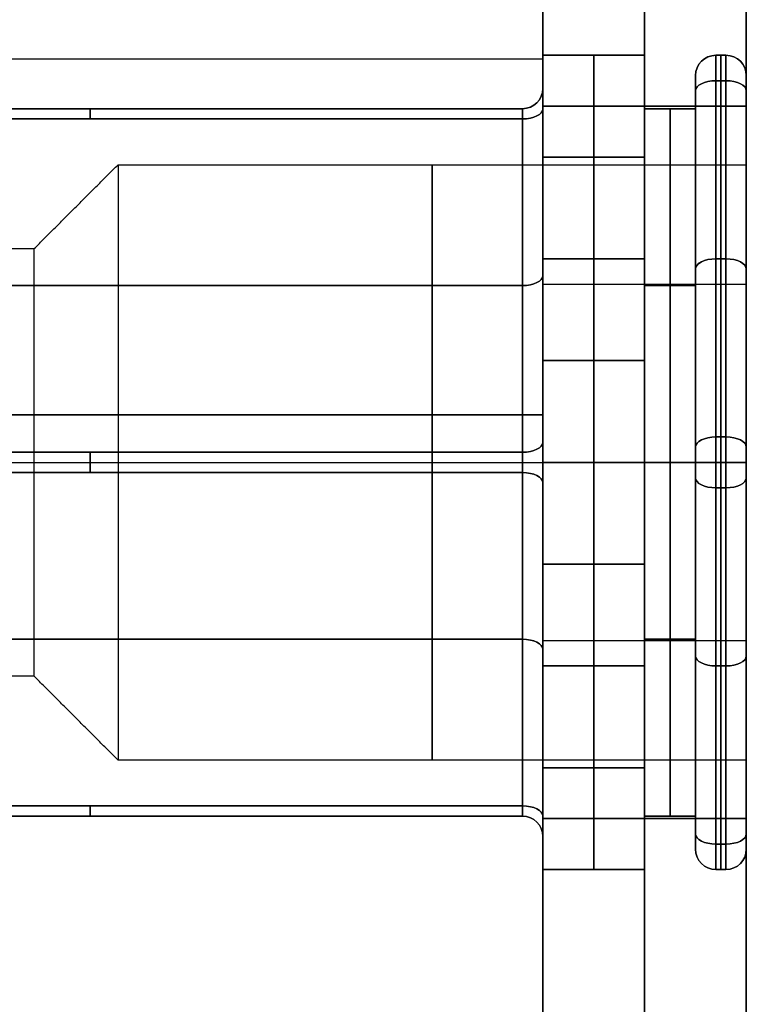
# Model space of a CAD drawing. Header units: millimetres. Extents: x -175 to 175, y -101 to 102.
# Tile 132 of 133: x 137 to 144, y 76 to 86. Entities that reach past the tile are written whole.
import ezdxf

# ---------------------------------------------------------------- set-up
doc = ezdxf.new("R2010")
doc.units = ezdxf.units.MM
doc.layers.add('Livello 01', color=7, linetype='Continuous')

msp = doc.modelspace()

# ---------------------------------------------------------------- linework, layer by layer
at = {"layer": 'Livello 01', "color": 254, "true_color": 0xcad1ee}
for p, q in [((142, -19, -110.5), (142, 101.5, -110.5)), ((144, -19, -110.5), (144, 101.5, -110.5)), ((142, 37.5, -23.5), (142, 98.5, -23.5)), ((142, 37.5, -197.5), (142, 98.5, -197.5)), ((142, 72.5, 61.5), (142, 91.5, 61.5)), ((142, 72.5, -282.5), (142, 91.5, -282.5)), ((143, 91.5, -283.5), (143, -36.5, -283.5)), ((143, -36.5, 62.5), (143, 91.5, 62.5)), ((142, 87.5, 32.55), (142, 85.5, 32.55)), ((142, 87.5, -253.55), (142, 85.5, -253.55)), ((142, 85.5338, -37.6867), (143, 85.5338, -37.6867)), ((142, 85.5338, -37.6867), (142, 85.2088, -37.6867)), ((142, 85.5338, -183.3133), (143, 85.5338, -183.3133)), ((142, 85.5338, -183.3133), (142, 85.2088, -183.3133)), ((142.5, 85.5338, -38.8414), (142.5, 85.5338, -36.532)), ((142.5, 85.5338, -184.468), (142.5, 85.5338, -182.1586)), ((143, 85.5338, -37.6867), (143, 85.0088, -37.6867)), ((143, 85.5338, -183.3133), (143, 85.0088, -183.3133)), ((143.7, 85.5338, -37.6867), (143.8, 85.5338, -37.6867)), ((143.7, 85.5338, -183.3133), (143.8, 85.5338, -183.3133)), ((143.75, 85.5338, -39.7074), (143.75, 85.5338, -35.666)), ((143.75, 85.5338, -185.334), (143.75, 85.5338, -181.2926)), ((-142, 85.5, 32.55), (142, 85.5, 32.55)), ((-142, 85.5, -253.55), (142, 85.5, -253.55)), ((143.5, 85.3338, -37.6867), (143.5, 85.0088, -37.6867)), ((143.5, 85.3338, -183.3133), (143.5, 85.0088, -183.3133)), ((144, 85.3338, -37.6867), (144, 84.4588, -37.6867)), ((144, 85.3338, -183.3133), (144, 84.4588, -183.3133)), ((143.7, 81.7838, -187.7877), (143.7, 85.2838, -185.767)), ((143.75, 85.2838, -40.1405), (143.75, 81.7838, -42.1612)), ((143.75, 81.7838, -33.2123), (143.75, 85.2838, -35.233)), ((143.75, 85.2838, -180.8595), (143.75, 81.7838, -178.8388)), ((143.75, 81.7838, -187.7877), (143.75, 85.2838, -185.767)), ((142, 85.0338, -183.3421), (144, 85.0338, -183.3421)), ((144, 85.0338, -37.6579), (142, 85.0338, -37.6579)), ((143, 85.0338, -181.3214), (143, 81.5338, -179.3007)), ((143, 85.0338, -185.3629), (143, 85.0338, -181.3214)), ((143, 81.5338, -187.3836), (143, 85.0338, -185.3629)), ((143, 85.0338, -35.6371), (143, 81.5338, -33.6164)), ((143, 85.0338, -39.6786), (143, 85.0338, -35.6371)), ((143, 81.5338, -41.6993), (143, 85.0338, -39.6786)), ((141.8, 85.0088, -37.6867), (130.3045, 85.0088, -37.6867)), ((141.8, 85.0088, -183.3133), (130.3045, 85.0088, -183.3133)), ((143.5, 85.0088, -37.6867), (143, 85.0088, -37.6867)), ((143.5, 85.0088, -183.3133), (143, 85.0088, -183.3133)), ((143.25, 85.0088, -35.6804), (143.25, 81.5338, -33.6741)), ((143.25, 81.5338, -41.6993), (143.25, 85.0088, -39.693)), ((143.25, 85.0088, -39.693), (143.25, 85.0088, -35.6804)), ((143.25, 85.0088, -185.3196), (143.25, 81.5338, -187.3259)), ((143.25, 81.5338, -179.3007), (143.25, 85.0088, -181.307)), ((143.25, 85.0088, -185.3196), (143.25, 85.0088, -181.307)), ((142.5, 82.5338, -33.6453), (142.5, 84.5338, -34.8)), ((142.5, 84.5338, -40.5735), (142.5, 82.5338, -41.7282)), ((142.5, 82.5338, -187.3547), (142.5, 84.5338, -186.2)), ((142.5, 84.5338, -180.4265), (142.5, 82.5338, -179.2718)), ((142, 83.5338, -34.2226), (143, 83.5338, -34.2226)), ((142, 83.5338, -41.1508), (143, 83.5338, -41.1508)), ((143, 83.5338, -186.7774), (142, 83.5338, -186.7774)), ((143, 83.5338, -179.8492), (142, 83.5338, -179.8492)), ((143.7, 83.5338, -41.1508), (143.8, 83.5338, -41.1508)), ((143.7, 83.5338, -34.2226), (143.8, 83.5338, -34.2226)), ((143.8, 83.5338, -179.8492), (143.7, 83.5338, -179.8492)), ((143.8, 83.5338, -186.7774), (143.7, 83.5338, -186.7774)), ((130.3045, 83.2713, -40.6962), (141.8, 83.2713, -40.6962)), ((130.3045, 83.2713, -34.6773), (141.8, 83.2713, -34.6773)), ((141.8, 83.2713, -180.3038), (130.3045, 83.2713, -180.3038)), ((141.8, 83.2713, -186.3227), (130.3045, 83.2713, -186.3227)), ((142, 83.2838, -180.3111), (144, 83.2838, -180.3111)), ((142, 83.2838, -186.3732), (144, 83.2838, -186.3732)), ((142, 83.2838, -34.6268), (144, 83.2838, -34.6268)), ((142, 83.2838, -40.6889), (144, 83.2838, -40.6889)), ((143, 83.2713, -34.6773), (143.5, 83.2713, -34.6773)), ((143, 83.2713, -40.6962), (143.5, 83.2713, -40.6962)), ((143.5, 83.2713, -186.3227), (143, 83.2713, -186.3227)), ((143.5, 83.2713, -180.3038), (143, 83.2713, -180.3038)), ((143.5, 81.6838, -33.3855), (143.5, 82.8493, -34.0584)), ((143.5, 81.6838, -187.6145), (143.5, 82.8461, -186.9435)), ((-142, 82, 62.5), (142, 82, 62.5)), ((-142, 82, 60.5), (142, 82, 60.5)), ((142, 82, -283.5), (-142, 82, -283.5)), ((142, 82, -281.5), (-142, 82, -281.5)), ((142, 82, 60.5), (142, 82, 62.5)), ((142, 82, -283.5), (142, 82, -281.5)), ((130.3, 81.5338, -39.7867), (137, 81.5338, -39.7867)), ((130.3, 81.5338, -35.5867), (137, 81.5338, -35.5867)), ((130.3, 81.5338, -185.4133), (137, 81.5338, -185.4133)), ((130.3, 81.5338, -181.2133), (137, 81.5338, -181.2133)), ((133.3007, 81.5338, -33.7051), (141.8, 81.5338, -33.7051)), ((133.3007, 81.5338, -41.6684), (141.8, 81.5338, -41.6684)), ((133.3007, 81.5338, -187.2949), (141.8, 81.5338, -187.2949)), ((133.3007, 81.5338, -179.3316), (141.8, 81.5338, -179.3316)), ((137, 81.5338, -39.7867), (137.825, 81.5338, -40.6117)), ((137, 81.5338, -35.5867), (137.825, 81.5338, -34.7617)), ((137, 81.5338, -185.4133), (137.825, 81.5338, -186.2383)), ((137, 81.5338, -181.2133), (137.825, 81.5338, -180.3883)), ((137.825, 81.5338, -40.6117), (144, 81.5338, -40.6117)), ((137.825, 81.5338, -34.7617), (144, 81.5338, -34.7617)), ((137.825, 81.5338, -186.2383), (144, 81.5338, -186.2383)), ((137.825, 81.5338, -180.3883), (144, 81.5338, -180.3883)), ((142, 81.5338, -33.3773), (143, 81.5338, -33.3773)), ((142, 81.5338, -41.9961), (143, 81.5338, -41.9961)), ((142, 81.5338, -41.9961), (142, 81.5338, -41.8684)), ((142, 81.5338, -33.5051), (142, 81.5338, -33.3773)), ((142, 81.5338, -187.6227), (143, 81.5338, -187.6227)), ((142, 81.5338, -179.0039), (143, 81.5338, -179.0039)), ((142, 81.5338, -187.6227), (142, 81.5338, -187.4949)), ((142, 81.5338, -179.1316), (142, 81.5338, -179.0039)), ((143, 81.5338, -41.9961), (143, 81.5338, -41.6993)), ((143, 81.5338, -33.6741), (143, 81.5338, -33.3773)), ((143, 81.5338, -187.6227), (143, 81.5338, -187.3259)), ((143, 81.5338, -179.3007), (143, 81.5338, -179.0039)), ((143, 81.5338, -179.3007), (143, 78.0338, -181.3214)), ((143, 78.0338, -185.3629), (143, 81.5338, -187.3836)), ((143, 78.0338, -39.6786), (143, 81.5338, -41.6993)), ((143, 81.5338, -33.6164), (143, 78.0338, -35.6371)), ((143.25, 81.5338, -33.6741), (143.25, 78.0588, -35.6804)), ((143.25, 78.0588, -39.693), (143.25, 81.5338, -41.6993)), ((143.25, 81.5338, -187.3259), (143.25, 78.0588, -185.3196)), ((143.25, 78.0588, -181.307), (143.25, 81.5338, -179.3007)), ((143.5, 81.5338, -42.0282), (143.5, 81.5338, -41.6993)), ((143.5, 81.5338, -33.6741), (143.5, 81.5338, -33.3453)), ((143.5, 81.5338, -187.6547), (143.5, 81.5338, -187.3259)), ((143.5, 81.5338, -179.3007), (143.5, 81.5338, -178.9718)), ((143.7, 81.5338, -33.1453), (143.8, 81.5338, -33.1453)), ((143.7, 81.5338, -42.2282), (143.8, 81.5338, -42.2282)), ((143.7, 81.5338, -187.8547), (143.8, 81.5338, -187.8547)), ((143.7, 81.5338, -178.7718), (143.8, 81.5338, -178.7718)), ((144, 81.5338, -42.0282), (144, 81.5338, -40.6117)), ((144, 81.5338, -34.7617), (144, 81.5338, -33.3453)), ((144, 81.5338, -187.6547), (144, 81.5338, -186.2383)), ((144, 81.5338, -180.3883), (144, 81.5338, -178.9718)), ((144, 77.8838, -39.9673), (144, 81.3838, -41.988)), ((144, 77.8838, -181.0327), (144, 81.3838, -179.012)), ((143.75, 81.2838, -42.1612), (143.75, 77.7838, -40.1405)), ((143.75, 77.7838, -35.233), (143.75, 81.2838, -33.2123)), ((143.75, 81.2838, -178.8388), (143.75, 77.7838, -180.8595)), ((143.75, 77.7838, -185.767), (143.75, 81.2838, -187.7877)), ((143.8, 77.7838, -180.8595), (143.8, 81.2838, -178.8388)), ((142.5, 78.5338, -34.8), (142.5, 80.5338, -33.6453)), ((142.5, 80.5338, -41.7282), (142.5, 78.5338, -40.5735)), ((142.5, 78.5338, -186.2), (142.5, 80.5338, -187.3547)), ((142.5, 80.5338, -179.2718), (142.5, 78.5338, -180.4265)), ((130.3045, 79.7963, -40.6962), (141.8, 79.7963, -40.6962)), ((130.3045, 79.7963, -34.6773), (141.8, 79.7963, -34.6773)), ((141.8, 79.7963, -180.3038), (130.3045, 79.7963, -180.3038)), ((141.8, 79.7963, -186.3227), (130.3045, 79.7963, -186.3227)), ((142, 79.7838, -180.3111), (144, 79.7838, -180.3111)), ((142, 79.7838, -186.3732), (144, 79.7838, -186.3732)), ((142, 79.7838, -40.6889), (144, 79.7838, -40.6889)), ((142, 79.7838, -34.6268), (144, 79.7838, -34.6268)), ((143, 79.7963, -34.6773), (143.5, 79.7963, -34.6773)), ((143, 79.7963, -40.6962), (143.5, 79.7963, -40.6962)), ((143.5, 79.7963, -186.3227), (143, 79.7963, -186.3227)), ((143.5, 79.7963, -180.3038), (143, 79.7963, -180.3038)), ((142, 79.5338, -34.2226), (143, 79.5338, -34.2226)), ((142, 79.5338, -41.1508), (143, 79.5338, -41.1508)), ((143, 79.5338, -186.7774), (142, 79.5338, -186.7774)), ((143, 79.5338, -179.8492), (142, 79.5338, -179.8492)), ((143.7, 79.5338, -41.1508), (143.8, 79.5338, -41.1508)), ((143.7, 79.5338, -34.2226), (143.8, 79.5338, -34.2226)), ((143.8, 79.5338, -179.8492), (143.7, 79.5338, -179.8492)), ((143.8, 79.5338, -186.7774), (143.7, 79.5338, -186.7774)), ((144, 78.6088, -37.6867), (144, 77.7338, -37.6867)), ((144, 78.6088, -183.3133), (144, 77.7338, -183.3133)), ((130.3045, 78.0588, -37.6867), (141.8, 78.0588, -37.6867)), ((130.3045, 78.0588, -183.3133), (141.8, 78.0588, -183.3133)), ((142, 78.0338, -183.3421), (144, 78.0338, -183.3421)), ((142, 78.0338, -37.6579), (144, 78.0338, -37.6579)), ((143, 78.0588, -37.6867), (143.5, 78.0588, -37.6867)), ((143, 78.0588, -37.6867), (143, 77.5338, -37.6867)), ((143, 78.0588, -183.3133), (143.5, 78.0588, -183.3133)), ((143, 78.0588, -183.3133), (143, 77.5338, -183.3133)), ((143, 78.0338, -185.3629), (143, 78.0338, -181.3214)), ((143, 78.0338, -39.6786), (143, 78.0338, -35.6371)), ((143.25, 78.0588, -39.693), (143.25, 78.0588, -35.6804)), ((143.25, 78.0588, -185.3196), (143.25, 78.0588, -181.307)), ((143.5, 78.0588, -37.6867), (143.5, 77.7338, -37.6867)), ((143.5, 78.0588, -183.3133), (143.5, 77.7338, -183.3133)), ((142, 77.8588, -37.6867), (142, 77.5338, -37.6867)), ((142, 77.8588, -183.3133), (142, 77.5338, -183.3133)), ((142, 77.5338, -37.6867), (143, 77.5338, -37.6867)), ((143, 77.5338, -183.3133), (142, 77.5338, -183.3133)), ((142.5, 77.5338, -38.8414), (142.5, 77.5338, -36.532)), ((142.5, 77.5338, -182.1586), (142.5, 77.5338, -184.468)), ((143.8, 77.5338, -37.6867), (143.7, 77.5338, -37.6867)), ((143.8, 77.5338, -183.3133), (143.7, 77.5338, -183.3133)), ((143.75, 77.5338, -39.7074), (143.75, 77.5338, -35.666)), ((143.75, 77.5338, -185.334), (143.75, 77.5338, -181.2926))]:
    msp.add_line(p, q, dxfattribs=at)
at = {"layer": 'Livello 01', "color": 254, "true_color": 0xcad1ee, "extrusion": (-1, 0, 0)}
for centre, radius, start, end in [((-87.55, 32.55, -142), 2.05, 270, 90), ((-87.55, -253.55, -142), 2.05, 270, 90), ((-83.5338, -38.8414, -143), 2, 180, 240), ((-83.5338, -36.532, -143), 2, 120, 180), ((-83.5338, -182.1586, -143), 2, 120, 180), ((-83.5338, -184.468, -143), 2, 180, 240), ((-85.0338, -35.666, -143.8), 0.5, 120, 180), ((-85.0338, -39.7074, -143.8), 0.5, 180, 240), ((-85.0338, -185.334, -143.8), 0.5, 180, 240), ((-85.0338, -181.2926, -143.8), 0.5, 120, 180), ((-85.0338, -39.7074, -143.5), 0.3, 180, 240), ((-85.0338, -35.666, -143.5), 0.3, 120, 180), ((-85.0338, -39.7074, -143.5), 0.3, 180, 240), ((-85.0338, -181.2926, -143.5), 0.3, 120, 180), ((-85.0338, -185.334, -143.5), 0.3, 180, 240), ((-85.0338, -181.2926, -143.5), 0.3, 120, 180), ((-85.0338, -35.666, -144), 0.3, 120, 180), ((-85.0338, -39.7074, -144), 0.3, 180, 240), ((-85.0338, -35.666, -144), 0.3, 120, 180), ((-85.0338, -185.334, -144), 0.3, 180, 240), ((-85.0338, -181.2926, -144), 0.3, 120, 180), ((-85.0338, -185.334, -144), 0.3, 180, 240), ((-85.0338, -39.7074, -144), 0.3, 200, 240), ((-85.0338, -181.2926, -144), 0.3, 120, 160), ((-84.8088, -35.7959, -141.8), 0.2, 120, 180), ((-84.8088, -39.5775, -141.8), 0.2, 180, 240), ((-84.8088, -185.2041, -141.8), 0.2, 180, 240), ((-84.8088, -181.4225, -141.8), 0.2, 120, 180), ((-81.5338, -37.6867, -137.825), 2.925, 180, 0), ((-81.5338, -183.3133, -137.825), 2.925, 180, 0), ((-81.5338, -37.6867, -144), 2.925, 180, 0), ((-81.5338, -183.3133, -144), 2.925, 180, 0), ((-81.5338, -37.6867, -137), 2.1, 0, 180), ((-81.5338, -183.3133, -137), 2.1, 0, 180), ((-81.5338, -35.3773, -143), 2, 60, 120), ((-81.5338, -39.9961, -143), 2, 240, 300), ((-81.5338, -185.6227, -143), 2, 240, 300), ((-81.5338, -181.0039, -143), 2, 60, 120), ((-81.5338, -33.6453, -143.8), 0.5, 60, 120), ((-81.5338, -41.7282, -143.8), 0.5, 240, 300), ((-81.5338, -187.3547, -143.8), 0.5, 240, 300), ((-81.5338, -179.2718, -143.8), 0.5, 60, 120), ((-81.5338, -41.7282, -143.5), 0.3, 240, 300), ((-81.5338, -33.6453, -143.5), 0.3, 60, 120), ((-81.5338, -41.7282, -143.5), 0.3, 240, 300), ((-81.5338, -33.6453, -143.5), 0.3, 60, 120), ((-81.5338, -179.2718, -143.5), 0.3, 60, 120), ((-81.5338, -187.3547, -143.5), 0.3, 240, 300), ((-81.5338, -179.2718, -143.5), 0.3, 60, 120), ((-81.5338, -187.3547, -143.5), 0.3, 240, 300), ((-81.5338, -33.6453, -144), 0.3, 60, 120), ((-81.5338, -41.7282, -144), 0.3, 240, 300), ((-81.5338, -33.6453, -144), 0.3, 60, 120), ((-81.5338, -41.7282, -144), 0.3, 240, 300), ((-81.5338, -187.3547, -144), 0.3, 240, 300), ((-81.5338, -179.2718, -144), 0.3, 60, 120), ((-81.5338, -187.3547, -144), 0.3, 240, 300), ((-81.5338, -179.2718, -144), 0.3, 60, 120), ((-81.5338, -33.9051, -141.8), 0.2, 60, 120), ((-81.5338, -41.4684, -141.8), 0.2, 240, 300), ((-81.5338, -187.0949, -141.8), 0.2, 240, 300), ((-81.5338, -179.5316, -141.8), 0.2, 60, 120), ((-79.5338, -36.532, -143), 2, 360, 60), ((-79.5338, -38.8414, -143), 2, 300, 0), ((-79.5338, -184.468, -143), 2, 300, 0), ((-79.5338, -182.1586, -143), 2, 360, 60), ((-78.2588, -35.7959, -141.8), 0.2, 360, 60), ((-78.2588, -39.5775, -141.8), 0.2, 300, 0), ((-78.2588, -185.2041, -141.8), 0.2, 300, 0), ((-78.2588, -181.4225, -141.8), 0.2, 360, 60), ((-78.0338, -39.7074, -143.5), 0.3, 300, 0), ((-78.0338, -35.666, -143.5), 0.3, 0, 60), ((-78.0338, -39.7074, -143.5), 0.3, 300, 0), ((-78.0338, -181.2926, -143.5), 0.3, 360, 60), ((-78.0338, -185.334, -143.5), 0.3, 300, 0), ((-78.0338, -181.2926, -143.5), 0.3, 0, 60), ((-78.0338, -35.666, -144), 0.3, 0, 60), ((-78.0338, -39.7074, -144), 0.3, 300, 0), ((-78.0338, -39.7074, -144), 0.3, 300, 0), ((-78.0338, -185.334, -144), 0.3, 300, 0), ((-78.0338, -181.2926, -144), 0.3, 360, 60), ((-78.0338, -181.2926, -144), 0.3, 0, 60), ((-78.0338, -35.666, -143.8), 0.5, 0, 60), ((-78.0338, -39.7074, -143.8), 0.5, 300, 0), ((-78.0338, -185.334, -143.8), 0.5, 300, 0), ((-78.0338, -181.2926, -143.8), 0.5, 0, 60)]:
    msp.add_arc(centre, radius, start, end, dxfattribs=at)
at = {"layer": 'Livello 01', "color": 254, "true_color": 0xcad1ee, "extrusion": (1, 0, 0)}
for centre, radius, start, end in [((83.5338, -38.8414, 142), 2, 300, 0), ((83.5338, -36.532, 142), 2, 0, 60), ((83.5338, -182.1586, 142), 2, 0, 60), ((83.5338, -184.468, 142), 2, 300, 0), ((83.5338, -38.8414, 142.5), 2, 300, 0), ((83.5338, -36.532, 142.5), 2, 0, 60), ((83.5338, -182.1586, 142.5), 2, 0, 60), ((83.5338, -184.468, 142.5), 2, 300, 0), ((85.0338, -35.666, 143.7), 0.5, 0, 60), ((85.0338, -39.7074, 143.7), 0.5, 300, 0), ((85.0338, -185.334, 143.7), 0.5, 300, 0), ((85.0338, -181.2926, 143.7), 0.5, 0, 60), ((85.0338, -35.666, 143.75), 0.5, 0, 60), ((85.0338, -39.7074, 143.75), 0.5, 300, 0), ((85.0338, -185.334, 143.75), 0.5, 300, 0), ((85.0338, -181.2926, 143.75), 0.5, 0, 60), ((84.8088, -35.7959, 142), 0.4, 360, 60), ((84.8088, -39.5775, 142), 0.4, 300, 0), ((84.8088, -185.2041, 142), 0.4, 300, 0), ((84.8088, -181.4225, 142), 0.4, 0, 60), ((84.8088, -35.7959, 137.5504), 0.2, 0, 60), ((84.8088, -39.5775, 137.5504), 0.2, 300, 0), ((84.8088, -185.2041, 137.5504), 0.2, 300, 0), ((84.8088, -181.4225, 137.5504), 0.2, 0, 60), ((81.5338, -37.6867, 137.825), 2.925, 0, 180), ((81.5338, -183.3133, 137.825), 2.925, 0, 180), ((81.5338, -37.6867, 140.9125), 2.925, 180, 0), ((81.5338, -37.6867, 140.9125), 2.925, 0, 180), ((81.5338, -183.3133, 140.9125), 2.925, 180, 0), ((81.5338, -183.3133, 140.9125), 2.925, 0, 180), ((81.5338, -37.6867, 144), 2.925, 360, 180), ((81.5338, -183.3133, 144), 2.925, 0, 180), ((81.5338, -37.6867, 137), 2.1, 180, 0), ((81.5338, -183.3133, 137), 2.1, 180, 0), ((81.5338, -35.3773, 142), 2, 60, 120), ((81.5338, -39.9961, 142), 2, 240, 300), ((81.5338, -185.6227, 142), 2, 240, 300), ((81.5338, -181.0039, 142), 2, 60, 120), ((81.5338, -35.3773, 142.5), 2, 60, 120), ((81.5338, -39.9961, 142.5), 2, 240, 300), ((81.5338, -185.6227, 142.5), 2, 240, 300), ((81.5338, -181.0039, 142.5), 2, 60, 120), ((81.5338, -33.6453, 143.7), 0.5, 60, 120), ((81.5338, -41.7282, 143.7), 0.5, 240, 300), ((81.5338, -187.3547, 143.7), 0.5, 240, 300), ((81.5338, -179.2718, 143.7), 0.5, 60, 120), ((81.5338, -33.6453, 143.75), 0.5, 60, 120), ((81.5338, -41.7282, 143.75), 0.5, 240, 300), ((81.5338, -187.3547, 143.75), 0.5, 240, 300), ((81.5338, -179.2718, 143.75), 0.5, 60, 120), ((81.5338, -33.9051, 142), 0.4, 60, 120), ((81.5338, -41.4684, 142), 0.4, 240, 300), ((81.5338, -187.0949, 142), 0.4, 240, 300), ((81.5338, -179.5316, 142), 0.4, 60, 120), ((81.5338, -33.9051, 137.5504), 0.2, 60, 120), ((81.5338, -41.4684, 137.5504), 0.2, 240, 300), ((81.5338, -187.0949, 137.5504), 0.2, 240, 300), ((81.5338, -179.5316, 137.5504), 0.2, 60, 120), ((79.5338, -36.532, 142), 2, 120, 180), ((79.5338, -38.8414, 142), 2, 180, 240), ((79.5338, -184.468, 142), 2, 180, 240), ((79.5338, -182.1586, 142), 2, 120, 180), ((79.5338, -36.532, 142.5), 2, 120, 180), ((79.5338, -38.8414, 142.5), 2, 180, 240), ((79.5338, -184.468, 142.5), 2, 180, 240), ((79.5338, -182.1586, 142.5), 2, 120, 180), ((78.2588, -35.7959, 137.5504), 0.2, 120, 180), ((78.2588, -39.5775, 137.5504), 0.2, 180, 240), ((78.2588, -185.2041, 137.5504), 0.2, 180, 240), ((78.2588, -181.4225, 137.5504), 0.2, 120, 180), ((78.2588, -35.7959, 142), 0.4, 120, 180), ((78.2588, -39.5775, 142), 0.4, 180, 240), ((78.2588, -185.2041, 142), 0.4, 180, 240), ((78.2588, -181.4225, 142), 0.4, 120, 180), ((78.0338, -35.666, 143.7), 0.5, 120, 180), ((78.0338, -39.7074, 143.7), 0.5, 180, 240), ((78.0338, -185.334, 143.7), 0.5, 180, 240), ((78.0338, -181.2926, 143.7), 0.5, 120, 180), ((78.0338, -35.666, 143.75), 0.5, 120, 180), ((78.0338, -39.7074, 143.75), 0.5, 180, 240), ((78.0338, -185.334, 143.75), 0.5, 180, 240), ((78.0338, -181.2926, 143.75), 0.5, 120, 180)]:
    msp.add_arc(centre, radius, start, end, dxfattribs=at)
at = {"layer": 'Livello 01', "color": 254, "true_color": 0xcad1ee, "extrusion": (0, 0, -1)}
for centre, start, end in [((-143.7, 85.3338, 39.7074), 360, 90), ((-143.7, 85.3338, 35.666), 360, 90), ((-143.7, 85.3338, 37.6867), 0, 90), ((-143.8, 85.3338, 185.334), 90, 180), ((-143.8, 85.3338, 181.2926), 90, 180), ((-143.8, 85.3338, 183.3133), 90, 180), ((-141.8, 85.2088, 185.2041), 180, 270), ((-141.8, 85.2088, 181.4225), 180, 270), ((-141.8, 85.2088, 183.3133), 180, 270), ((-141.8, 77.8588, 35.7959), 90, 180), ((-141.8, 77.8588, 37.6867), 90, 180), ((-141.8, 77.8588, 185.2041), 90, 180), ((-141.8, 77.8588, 181.4225), 90, 180), ((-143.7, 77.7338, 39.7074), 270, 0), ((-143.7, 77.7338, 35.666), 270, 0), ((-143.7, 77.7338, 181.2926), 270, 0), ((-143.7, 77.7338, 185.334), 270, 0), ((-143.7, 77.7338, 183.3133), 270, 0), ((-143.8, 77.7338, 35.666), 180, 270), ((-143.8, 77.7338, 39.7074), 180, 270), ((-143.8, 77.7338, 37.6867), 180, 270), ((-143.8, 77.7338, 185.334), 180, 270), ((-143.8, 77.7338, 181.2926), 180, 270)]:
    msp.add_arc(centre, 0.2, start, end, dxfattribs=at)
at = {"layer": 'Livello 01', "color": 254, "true_color": 0xcad1ee}
for centre, start, end in [((143.7, 85.3338, -39.7074), 90, 180), ((143.7, 85.3338, -181.2926), 90, 180), ((143.7, 85.3338, -185.334), 90, 180), ((143.7, 85.3338, -183.3133), 90, 180), ((143.8, 85.3338, -35.666), 360, 90), ((143.8, 85.3338, -39.7074), 0, 90), ((143.8, 85.3338, -37.6867), 0, 90), ((141.8, 85.2088, -35.7959), 270, 0), ((141.8, 85.2088, -39.5775), 270, 0), ((141.8, 85.2088, -37.6867), 270, 0), ((141.8, 77.8588, -39.5775), 360, 90), ((141.8, 77.8588, -183.3133), 0, 90), ((143.7, 77.7338, -37.6867), 180, 270), ((143.8, 77.7338, -183.3133), 270, 0)]:
    msp.add_arc(centre, 0.2, start, end, dxfattribs=at)
at = {"layer": 'Livello 01', "color": 254, "true_color": 0xcad1ee, "extrusion": (1.53837e-14, -0.866025, -0.5)}
msp.add_arc((143.7, -77.2045, -53.7877), 0.2, 180, 270, dxfattribs=at)
at = {"layer": 'Livello 01', "color": 254, "true_color": 0xcad1ee, "extrusion": (0, -0.866025, 0.5)}
for centre, start, end in [((143.7, 11.9292, -91.4744), 90, 180), ((143.8, 11.9292, -91.4744), 0, 90), ((143.7, -114.1871, -162.2669), 90, 180), ((143.8, 11.9292, -89.4537), 0, 90), ((141.8, 11.8042, -89.4537), 270, 0), ((143.7, 4.3292, -91.4744), 180, 270), ((141.8, -121.6621, -162.2669), 0, 90), ((143.7, 4.3292, -89.4537), 180, 270), ((143.8, -121.7871, -162.2669), 270, 0), ((141.8, 4.4542, -87.5628), 360, 90)]:
    msp.add_arc(centre, 0.2, start, end, dxfattribs=at)
at = {"layer": 'Livello 01', "color": 254, "true_color": 0xcad1ee, "extrusion": (1.53837e-14, -0.866025, 0.5)}
for centre, start, end in [((143.7, -114.1871, -164.2877), 90, 180), ((141.8, 4.4542, -91.3445), 0, 90), ((143.7, -121.7871, -164.2877), 180, 270)]:
    msp.add_arc(centre, 0.2, start, end, dxfattribs=at)
at = {"layer": 'Livello 01', "color": 254, "true_color": 0xcad1ee, "extrusion": (7.93691e-16, -0.866025, -0.5)}
msp.add_arc((143.7, -203.3208, 19.0256), 0.2, 180, 270, dxfattribs=at)
at = {"layer": 'Livello 01', "color": 254, "true_color": 0xcad1ee, "extrusion": (0, 0.866025, 0.5)}
for centre, start, end in [((-143.8, -77.2045, 53.7877), 180, 270), ((-141.8, -77.0795, 53.6578), 90, 180), ((-143.7, -203.3208, -21.0463), 270, 0), ((-143.8, -77.2045, 51.7669), 180, 270), ((-141.8, -77.0795, 51.7669), 90, 180), ((-141.8, -195.8458, -21.0463), 180, 270), ((-143.7, -69.6045, 51.7669), 0, 90), ((-143.8, -195.7208, -21.0463), 90, 180)]:
    msp.add_arc(centre, 0.2, start, end, dxfattribs=at)
at = {"layer": 'Livello 01', "color": 254, "true_color": 0xcad1ee, "extrusion": (-1.24516e-14, -0.866025, -0.5)}
msp.add_arc((143.8, -203.3208, 19.0256), 0.2, 270, 0, dxfattribs=at)
at = {"layer": 'Livello 01', "color": 254, "true_color": 0xcad1ee, "extrusion": (0, 0.866025, -0.5)}
for centre, start, end in [((-143.8, -114.1871, 164.2877), 90, 180), ((-143.7, 11.9292, 89.4537), 0, 90), ((-143.8, -114.1871, 162.2669), 90, 180), ((-141.8, -114.3121, 162.2669), 180, 270), ((-141.8, 4.4542, 89.4537), 90, 180), ((-143.7, -121.7871, 162.2669), 270, 0), ((-143.8, 4.3292, 89.4537), 180, 270)]:
    msp.add_arc(centre, 0.2, start, end, dxfattribs=at)
at = {"layer": 'Livello 01', "color": 254, "true_color": 0xcad1ee, "extrusion": (5.09108e-14, -0.866025, 0.5)}
msp.add_arc((141.8, 11.8042, -91.3445), 0.2, 270, 360, dxfattribs=at)
at = {"layer": 'Livello 01', "color": 254, "true_color": 0xcad1ee, "extrusion": (3.55271e-14, -0.866025, -0.5)}
msp.add_arc((141.8, -203.1958, 19.1555), 0.2, 0, 90, dxfattribs=at)
at = {"layer": 'Livello 01', "color": 254, "true_color": 0xcad1ee, "extrusion": (7.69185e-15, 0.866025, -0.5)}
msp.add_arc((-141.8, -114.3121, 164.1578), 0.2, 180, 270, dxfattribs=at)
at = {"layer": 'Livello 01', "color": 254, "true_color": 0xcad1ee, "extrusion": (0, -0.866025, -0.5)}
for centre, start, end in [((143.7, -77.2045, -51.7669), 180, 270), ((143.8, -203.3208, 21.0463), 270, 0), ((141.8, -203.1958, 21.0463), 0, 90), ((143.7, -195.7208, 19.0256), 90, 180), ((141.8, -69.7295, -51.7669), 270, 0), ((143.7, -195.7208, 21.0463), 90, 180), ((143.8, -69.6045, -51.7669), 0, 90), ((141.8, -195.8458, 22.9372), 270, 0)]:
    msp.add_arc(centre, 0.2, start, end, dxfattribs=at)
at = {"layer": 'Livello 01', "color": 254, "true_color": 0xcad1ee, "extrusion": (3.07674e-14, -0.866025, -0.5)}
for centre, start, end in [((143.7, -77.2045, -49.7462), 180, 270), ((143.7, -69.6045, -53.7877), 90, 180)]:
    msp.add_arc(centre, 0.2, start, end, dxfattribs=at)
at = {"layer": 'Livello 01', "color": 254, "true_color": 0xcad1ee, "extrusion": (-1.53837e-14, -0.866025, 0.5)}
for centre, start, end in [((143.7, 11.9292, -87.4329), 90, 180), ((143.7, -121.7871, -160.2462), 180, 270)]:
    msp.add_arc(centre, 0.2, start, end, dxfattribs=at)
at = {"layer": 'Livello 01', "color": 254, "true_color": 0xcad1ee, "extrusion": (4.61511e-14, -0.866025, 0.5)}
msp.add_arc((143.7, -114.1871, -160.2462), 0.2, 90, 180, dxfattribs=at)
at = {"layer": 'Livello 01', "color": 254, "true_color": 0xcad1ee, "extrusion": (-1.53837e-14, -0.866025, -0.5)}
for centre, start, end in [((143.7, -203.3208, 23.0671), 180, 270), ((143.7, -69.6045, -49.7462), 90, 180)]:
    msp.add_arc(centre, 0.2, start, end, dxfattribs=at)
at = {"layer": 'Livello 01', "color": 254, "true_color": 0xcad1ee, "extrusion": (-2.60077e-14, 0.866025, -0.5)}
msp.add_arc((-143.8, 11.9292, 87.4329), 0.2, 90, 180, dxfattribs=at)
at = {"layer": 'Livello 01', "color": 254, "true_color": 0xcad1ee, "extrusion": (5.09108e-14, 0.866025, 0.5)}
msp.add_arc((-143.8, -77.2045, 49.7462), 0.2, 180, 270, dxfattribs=at)
at = {"layer": 'Livello 01', "color": 254, "true_color": 0xcad1ee, "extrusion": (-1.53837e-14, 0.866025, 0.5)}
for centre, start, end in [((-143.8, -203.3208, -23.0671), 180, 270), ((-143.8, -69.6045, 49.7462), 90, 180)]:
    msp.add_arc(centre, 0.2, start, end, dxfattribs=at)
at = {"layer": 'Livello 01', "color": 254, "true_color": 0xcad1ee, "extrusion": (8.16782e-14, 0.866025, -0.5)}
msp.add_arc((-143.8, -114.1871, 160.2462), 0.2, 90, 180, dxfattribs=at)
at = {"layer": 'Livello 01', "color": 254, "true_color": 0xcad1ee, "extrusion": (2.01434e-14, -0.866025, 0.5)}
msp.add_arc((141.8, 11.8042, -87.5628), 0.2, 270, 360, dxfattribs=at)
at = {"layer": 'Livello 01', "color": 254, "true_color": 0xcad1ee, "extrusion": (-3.07674e-14, -0.866025, -0.5)}
for centre, start, end in [((141.8, -77.0795, -49.8761), 0, 90), ((143.7, -195.7208, 23.0671), 90, 180)]:
    msp.add_arc(centre, 0.2, start, end, dxfattribs=at)
at = {"layer": 'Livello 01', "color": 254, "true_color": 0xcad1ee, "extrusion": (2.01434e-14, -0.866025, -0.5)}
msp.add_arc((141.8, -203.1958, 22.9372), 0.2, 0, 90, dxfattribs=at)
at = {"layer": 'Livello 01', "color": 254, "true_color": 0xcad1ee, "extrusion": (-5.67751e-14, -0.866025, 0.5)}
msp.add_arc((141.8, -114.3121, -160.3761), 0.2, 270, 360, dxfattribs=at)
at = {"layer": 'Livello 01', "color": 254, "true_color": 0xcad1ee, "extrusion": (0, -1, 0)}
for centre, start, end in [((141.8, -33.5051, -81.5338), 270, 360), ((141.8, -179.1316, -81.5338), 270, 360), ((143.7, -33.3453, -81.5338), 90, 180), ((143.7, -178.9718, -81.5338), 90, 180), ((143.8, -33.3453, -81.5338), 360, 90), ((143.8, -178.9718, -81.5338), 0, 90)]:
    msp.add_arc(centre, 0.2, start, end, dxfattribs=at)
at = {"layer": 'Livello 01', "color": 254, "true_color": 0xcad1ee, "extrusion": (0, 1, 0)}
for centre, start, end in [((-141.8, -41.8684, 81.5338), 90, 180), ((-141.8, -187.4949, 81.5338), 90, 180), ((-143.7, -42.0282, 81.5338), 270, 0), ((-143.7, -187.6547, 81.5338), 270, 0), ((-143.8, -42.0282, 81.5338), 180, 270), ((-143.8, -187.6547, 81.5338), 180, 270)]:
    msp.add_arc(centre, 0.2, start, end, dxfattribs=at)
at = {"layer": 'Livello 01', "color": 254, "true_color": 0xcad1ee, "extrusion": (-2.01434e-14, -0.866025, -0.5)}
msp.add_arc((141.8, -69.7295, -53.6578), 0.2, 270, 360, dxfattribs=at)
at = {"layer": 'Livello 01', "color": 254, "true_color": 0xcad1ee, "extrusion": (-2.01434e-14, -0.866025, 0.5)}
msp.add_arc((141.8, -121.6621, -164.1578), 0.2, 0, 90, dxfattribs=at)
at = {"layer": 'Livello 01', "color": 254, "true_color": 0xcad1ee, "extrusion": (4.13914e-14, -0.866025, -0.5)}
msp.add_arc((141.8, -195.8458, 19.1555), 0.2, 270, 0, dxfattribs=at)
at = {"layer": 'Livello 01', "color": 254, "true_color": 0xcad1ee, "extrusion": (2.60077e-14, 0.866025, 0.5)}
msp.add_arc((-143.8, -69.6045, 53.7877), 0.2, 90, 180, dxfattribs=at)
at = {"layer": 'Livello 01', "color": 254, "true_color": 0xcad1ee, "extrusion": (-4.75973e-15, 0.866025, -0.5)}
msp.add_arc((-143.8, 4.3292, 91.4744), 0.2, 180, 270, dxfattribs=at)
at = {"layer": 'Livello 01', "color": 254, "true_color": 0xcad1ee, "extrusion": (1.53837e-14, 0.866025, -0.5)}
msp.add_arc((-143.8, -121.7871, 164.2877), 0.2, 180, 270, dxfattribs=at)
at = {"layer": 'Livello 01', "color": 254, "true_color": 0xcad1ee, "extrusion": (-4.75973e-15, 0.866025, 0.5)}
msp.add_arc((-143.8, -195.7208, -19.0256), 0.2, 90, 180, dxfattribs=at)
at = {"layer": 'Livello 01', "color": 254, "true_color": 0xcad1ee, "extrusion": (-7.93691e-16, 0.866025, 0.5)}
msp.add_arc((-141.8, -69.7295, 49.8761), 0.2, 180, 270, dxfattribs=at)
at = {"layer": 'Livello 01', "color": 254, "true_color": 0xcad1ee, "extrusion": (-7.93691e-16, 0.866025, -0.5)}
msp.add_arc((-141.8, -121.6621, 160.3761), 0.2, 90, 180, dxfattribs=at)
at = {"layer": 'Livello 01', "color": 254, "true_color": 0xcad1ee, "extrusion": (-3.07674e-14, -0.866025, 0.5)}
msp.add_arc((143.7, 4.3292, -87.4329), 0.2, 180, 270, dxfattribs=at)
at = {"layer": 'Livello 01', "color": 254, "true_color": 0xcad1ee, "extrusion": (-8.16782e-14, 0.866025, -0.5)}
msp.add_arc((-143.8, 4.3292, 87.4329), 0.2, 180, 270, dxfattribs=at)
at = {"layer": 'Livello 01', "color": 254, "true_color": 0xcad1ee, "extrusion": (-1.53837e-14, 0.866025, -0.5)}
msp.add_arc((-143.8, -121.7871, 160.2462), 0.2, 180, 270, dxfattribs=at)
at = {"layer": 'Livello 01', "color": 254, "true_color": 0xcad1ee, "extrusion": (-8.16782e-14, 0.866025, 0.5)}
msp.add_arc((-143.8, -195.7208, -23.0671), 0.2, 90, 180, dxfattribs=at)
at = {"layer": 'Livello 01', "color": 254, "true_color": 0xcad1ee}
for points in [[(142, 37.5, -198.5), (142, 98.5, -198.5)], [(142, 37.5, -196.5), (142, 98.5, -196.5)], [(142, 98.5, -22.5), (142, 37.5, -22.5)], [(142, 37.5, -24.5), (142, 98.5, -24.5)], [(142, 72.5, 62.5), (142, 91.5, 62.5)], [(142, 72.5, 60.5), (142, 91.5, 60.5)], [(142, 91.5, -283.5), (142, -36.5, -283.5)], [(142, -36.5, 62.5), (142, 91.5, 62.5)], [(142, 91.5, -283.5), (142, 72.5, -283.5)], [(142, 91.5, -281.5), (142, 72.5, -281.5)], [(144, -36.5, -283.5), (144, 91.5, -283.5)], [(144, 91.5, 62.5), (144, -36.5, 62.5)], [(142, 85.5338, -38.8414), (143, 85.5338, -38.8414)], [(142, 85.5338, -36.532), (142, 85.5338, -38.8414)], [(143, 85.5338, -36.532), (142, 85.5338, -36.532)], [(143, 85.5338, -182.1586), (142, 85.5338, -182.1586)], [(142, 85.5338, -184.468), (143, 85.5338, -184.468)], [(142, 85.5338, -182.1586), (142, 85.5338, -184.468)], [(143, 85.5338, -38.8414), (143, 85.5338, -36.532)], [(143, 85.5338, -184.468), (143, 85.5338, -182.1586)], [(143.7, 85.5338, -39.7074), (143.8, 85.5338, -39.7074)], [(143.7, 85.5338, -35.666), (143.7, 85.5338, -39.7074)], [(143.8, 85.5338, -35.666), (143.7, 85.5338, -35.666)], [(143.8, 85.5338, -181.2926), (143.7, 85.5338, -181.2926)], [(143.7, 85.5338, -185.334), (143.8, 85.5338, -185.334)], [(143.7, 85.5338, -181.2926), (143.7, 85.5338, -185.334)], [(143.8, 85.5338, -39.7074), (143.8, 85.5338, -35.666)], [(143.8, 85.5338, -185.334), (143.8, 85.5338, -181.2926)], [(143.5, 85.3338, -35.666), (143.5, 85.3338, -39.7074)], [(143.5, 85.3338, -181.2926), (143.5, 85.3338, -185.334)], [(144, 85.3338, -35.666), (144, 85.3338, -39.7074)], [(144, 85.3338, -181.2926), (144, 85.3338, -185.334)], [(143.7, 85.2838, -40.1405), (143.7, 81.7838, -42.1612)], [(143.8, 85.2838, -40.1405), (143.7, 85.2838, -40.1405)], [(143.7, 85.2838, -35.233), (143.8, 85.2838, -35.233)], [(143.7, 81.7838, -33.2123), (143.7, 85.2838, -35.233)], [(143.7, 85.2838, -180.8595), (143.8, 85.2838, -180.8595)], [(143.7, 81.7838, -178.8388), (143.7, 85.2838, -180.8595)], [(143.8, 85.2838, -185.767), (143.7, 85.2838, -185.767)], [(143.7, 85.2838, -185.767), (143.7, 81.7838, -187.7877)], [(143.8, 81.7838, -42.1612), (143.8, 85.2838, -40.1405)], [(143.8, 85.2838, -35.233), (143.8, 81.7838, -33.2123)], [(143.8, 85.2838, -180.8595), (143.8, 81.7838, -178.8388)], [(143.8, 81.7838, -187.7877), (143.8, 85.2838, -185.767)], [(142, 85.2088, -39.5775), (142, 85.2088, -35.7959)], [(142, 85.2088, -185.2041), (142, 85.2088, -181.4225)], [(143.5, 85.1838, -39.9673), (143.5, 81.6838, -41.988)], [(143.5, 81.6838, -33.3855), (143.5, 85.1838, -35.4062)], [(143.5, 81.6838, -179.012), (143.5, 85.1838, -181.0327)], [(143.5, 85.1838, -185.5938), (143.5, 81.6838, -187.6145)], [(144, 81.6838, -33.3855), (144, 85.1838, -35.4062)], [(144, 85.1838, -39.9673), (144, 81.6838, -41.988)], [(144, 85.1838, -185.5938), (144, 81.6838, -187.6145)], [(144, 81.6838, -179.012), (144, 85.1838, -181.0327)], [(142, 85.0338, -35.6371), (142, 85.0338, -39.6786)], [(142, 85.0338, -181.3214), (142, 85.0338, -185.3629)], [(144, 85.0338, -181.3214), (142, 85.0338, -181.3214)], [(142, 81.5338, -179.3007), (142, 85.0338, -181.3214)], [(144, 85.0338, -185.3629), (142, 85.0338, -185.3629)], [(142, 85.0338, -185.3629), (142, 81.5338, -187.3836)], [(144, 85.0338, -35.6371), (142, 85.0338, -35.6371)], [(142, 81.5338, -33.6164), (142, 85.0338, -35.6371)], [(144, 85.0338, -39.6786), (142, 85.0338, -39.6786)], [(142, 85.0338, -39.6786), (142, 81.5338, -41.6993)], [(144, 85.0338, -35.6371), (144, 85.0338, -39.6786)], [(144, 85.0338, -181.3214), (144, 85.0338, -185.3629)], [(144, 81.5338, -179.3007), (144, 85.0338, -181.3214)], [(144, 85.0338, -185.3629), (144, 81.5338, -187.3836)], [(144, 81.5338, -33.6164), (144, 85.0338, -35.6371)], [(144, 85.0338, -39.6786), (144, 81.5338, -41.6993)], [(133.3007, 85.0088, -35.7959), (141.8, 85.0088, -35.7959)], [(141.8, 85.0088, -39.5775), (133.3007, 85.0088, -39.5775)], [(141.8, 85.0088, -185.2041), (133.3007, 85.0088, -185.2041)], [(133.3007, 85.0088, -181.4225), (141.8, 85.0088, -181.4225)], [(141.8, 85.0088, -35.7959), (141.8, 85.0088, -39.5775)], [(141.8, 85.0088, -181.4225), (141.8, 85.0088, -185.2041)], [(142, 85.0088, -35.4495), (142, 81.7338, -33.5587)], [(142, 81.7338, -41.8148), (142, 85.0088, -39.924)], [(142, 81.7338, -187.4413), (142, 85.0088, -185.5505)], [(142, 85.0088, -181.076), (142, 81.7338, -179.1852)], [(143.5, 85.0088, -35.6804), (143, 85.0088, -35.6804)], [(143, 85.0088, -35.6804), (143, 81.5338, -33.6741)], [(143, 85.0088, -39.693), (143.5, 85.0088, -39.693)], [(143, 81.5338, -41.6993), (143, 85.0088, -39.693)], [(143, 85.0088, -39.693), (143, 85.0088, -35.6804)], [(143, 81.5338, -187.3259), (143, 85.0088, -185.3196)], [(143, 85.0088, -185.3196), (143.5, 85.0088, -185.3196)], [(143.5, 85.0088, -181.307), (143, 85.0088, -181.307)], [(143, 85.0088, -181.307), (143, 81.5338, -179.3007)], [(143, 85.0088, -185.3196), (143, 85.0088, -181.307)], [(143.5, 81.5338, -33.6741), (143.5, 85.0088, -35.6804)], [(143.5, 85.0088, -39.693), (143.5, 81.5338, -41.6993)], [(143.5, 85.0088, -35.6804), (143.5, 85.0088, -39.693)], [(143.5, 85.0088, -185.3196), (143.5, 81.5338, -187.3259)], [(143.5, 81.5338, -179.3007), (143.5, 85.0088, -181.307)], [(143.5, 85.0088, -181.307), (143.5, 85.0088, -185.3196)], [(133.3007, 84.9088, -39.7507), (141.8, 84.9088, -39.7507)], [(141.8, 84.9088, -35.6227), (133.3007, 84.9088, -35.6227)], [(141.8, 84.9088, -181.2493), (133.3007, 84.9088, -181.2493)], [(133.3007, 84.9088, -185.3773), (141.8, 84.9088, -185.3773)], [(141.8, 84.9088, -39.7507), (141.8, 81.6338, -41.6416)], [(141.8, 81.6338, -33.7319), (141.8, 84.9088, -35.6227)], [(141.8, 81.6338, -179.3584), (141.8, 84.9088, -181.2493)], [(141.8, 84.9088, -185.3773), (141.8, 81.6338, -187.2681)], [(137, 83.6338, -37.6867), (137.825, 84.4588, -37.6867)], [(137, 83.6338, -183.3133), (137.825, 84.4588, -183.3133)], [(137.825, 84.4588, -37.6867), (144, 84.4588, -37.6867)], [(137.825, 84.4588, -183.3133), (144, 84.4588, -183.3133)], [(143, 84.5338, -40.5735), (142, 84.5338, -40.5735)], [(142, 84.5338, -34.8), (143, 84.5338, -34.8)], [(142, 82.5338, -33.6453), (142, 84.5338, -34.8)], [(142, 84.5338, -40.5735), (142, 82.5338, -41.7282)], [(142, 84.5338, -180.4265), (143, 84.5338, -180.4265)], [(143, 84.5338, -186.2), (142, 84.5338, -186.2)], [(142, 84.5338, -186.2), (142, 82.5338, -187.3547)], [(142, 82.5338, -179.2718), (142, 84.5338, -180.4265)], [(143, 84.5338, -34.8), (143, 82.5338, -33.6453)], [(143, 82.5338, -41.7282), (143, 84.5338, -40.5735)], [(143, 82.5338, -187.3547), (143, 84.5338, -186.2)], [(143, 84.5338, -180.4265), (143, 82.5338, -179.2718)], [(130.3, 83.6338, -37.6867), (137, 83.6338, -37.6867)], [(130.3, 83.6338, -183.3133), (137, 83.6338, -183.3133)], [(143, 82.5338, -33.6453), (142, 82.5338, -33.6453)], [(142, 82.5338, -41.7282), (143, 82.5338, -41.7282)], [(142, 82.5338, -187.3547), (143, 82.5338, -187.3547)], [(143, 82.5338, -179.2718), (142, 82.5338, -179.2718)], [(143.7, 81.7838, -42.1612), (143.8, 81.7838, -42.1612)], [(143.8, 81.7838, -33.2123), (143.7, 81.7838, -33.2123)], [(143.8, 81.7838, -178.8388), (143.7, 81.7838, -178.8388)], [(143.7, 81.7838, -187.7877), (143.8, 81.7838, -187.7877)], [(141.8, 81.6338, -41.6416), (133.3007, 81.6338, -41.6416)], [(133.3007, 81.6338, -33.7319), (141.8, 81.6338, -33.7319)], [(133.3007, 81.6338, -179.3584), (141.8, 81.6338, -179.3584)], [(141.8, 81.6338, -187.2681), (133.3007, 81.6338, -187.2681)], [(144, 81.5338, -179.3007), (142, 81.5338, -179.3007)], [(142, 78.0338, -181.3214), (142, 81.5338, -179.3007)], [(144, 81.5338, -187.3836), (142, 81.5338, -187.3836)], [(142, 81.5338, -187.3836), (142, 78.0338, -185.3629)], [(142, 81.5338, -41.6993), (144, 81.5338, -41.6993)], [(142, 81.5338, -41.6993), (142, 78.0338, -39.6786)], [(144, 81.5338, -33.6164), (142, 81.5338, -33.6164)], [(142, 78.0338, -35.6371), (142, 81.5338, -33.6164)], [(143, 81.5338, -33.6741), (143.5, 81.5338, -33.6741)], [(143, 81.5338, -33.6741), (143, 78.0588, -35.6804)], [(143, 81.5338, -41.6993), (143.5, 81.5338, -41.6993)], [(143, 78.0588, -39.693), (143, 81.5338, -41.6993)], [(143.5, 81.5338, -187.3259), (143, 81.5338, -187.3259)], [(143, 78.0588, -185.3196), (143, 81.5338, -187.3259)], [(143.5, 81.5338, -179.3007), (143, 81.5338, -179.3007)], [(143, 81.5338, -179.3007), (143, 78.0588, -181.307)], [(143.5, 78.0588, -35.6804), (143.5, 81.5338, -33.6741)], [(143.5, 81.5338, -41.6993), (143.5, 78.0588, -39.693)], [(143.5, 81.5338, -187.3259), (143.5, 78.0588, -185.3196)], [(143.5, 78.0588, -181.307), (143.5, 81.5338, -179.3007)], [(144, 78.0338, -181.3214), (144, 81.5338, -179.3007)], [(144, 81.5338, -187.3836), (144, 78.0338, -185.3629)], [(144, 81.5338, -41.6993), (144, 78.0338, -39.6786)], [(144, 78.0338, -35.6371), (144, 81.5338, -33.6164)], [(133.3007, 81.4338, -41.6416), (141.8, 81.4338, -41.6416)], [(141.8, 81.4338, -33.7319), (133.3007, 81.4338, -33.7319)], [(141.8, 81.4338, -179.3584), (133.3007, 81.4338, -179.3584)], [(133.3007, 81.4338, -187.2681), (141.8, 81.4338, -187.2681)], [(141.8, 81.4338, -41.6416), (141.8, 78.1588, -39.7507)], [(141.8, 78.1588, -35.6227), (141.8, 81.4338, -33.7319)], [(141.8, 78.1588, -181.2493), (141.8, 81.4338, -179.3584)], [(141.8, 81.4338, -187.2681), (141.8, 78.1588, -185.3773)], [(143.5, 81.3838, -41.988), (143.5, 77.8838, -39.9673)], [(143.5, 77.8838, -35.4062), (143.5, 81.3838, -33.3855)], [(143.5, 77.8838, -181.0327), (143.5, 81.3838, -179.012)], [(143.5, 81.3838, -187.6145), (143.5, 77.8838, -185.5938)], [(144, 77.8838, -35.4062), (144, 81.3838, -33.3855)], [(144, 81.3838, -41.988), (144, 77.8838, -39.9673)], [(144, 81.3838, -187.6145), (144, 77.8838, -185.5938)], [(144, 77.8838, -181.0327), (144, 81.3838, -179.012)], [(142, 81.3338, -33.5587), (142, 78.0588, -35.4495)], [(142, 78.0588, -39.924), (142, 81.3338, -41.8148)], [(142, 78.0588, -185.5505), (142, 81.3338, -187.4413)], [(142, 81.3338, -179.1852), (142, 78.0588, -181.076)], [(143.8, 81.2838, -42.1612), (143.7, 81.2838, -42.1612)], [(143.7, 81.2838, -42.1612), (143.7, 77.7838, -40.1405)], [(143.7, 81.2838, -33.2123), (143.8, 81.2838, -33.2123)], [(143.7, 77.7838, -35.233), (143.7, 81.2838, -33.2123)], [(143.7, 81.2838, -178.8388), (143.8, 81.2838, -178.8388)], [(143.7, 77.7838, -180.8595), (143.7, 81.2838, -178.8388)], [(143.8, 81.2838, -187.7877), (143.7, 81.2838, -187.7877)], [(143.7, 81.2838, -187.7877), (143.7, 77.7838, -185.767)], [(143.8, 77.7838, -40.1405), (143.8, 81.2838, -42.1612)], [(143.8, 81.2838, -33.2123), (143.8, 77.7838, -35.233)], [(143.8, 81.2838, -178.8388), (143.8, 77.7838, -180.8595)], [(143.8, 77.7838, -185.767), (143.8, 81.2838, -187.7877)], [(142, 80.5338, -33.6453), (143, 80.5338, -33.6453)], [(142, 78.5338, -34.8), (142, 80.5338, -33.6453)], [(142, 80.5338, -41.7282), (142, 78.5338, -40.5735)], [(143, 80.5338, -41.7282), (142, 80.5338, -41.7282)], [(143, 80.5338, -187.3547), (142, 80.5338, -187.3547)], [(142, 80.5338, -187.3547), (142, 78.5338, -186.2)], [(142, 80.5338, -179.2718), (143, 80.5338, -179.2718)], [(142, 78.5338, -180.4265), (142, 80.5338, -179.2718)], [(143, 80.5338, -33.6453), (143, 78.5338, -34.8)], [(143, 78.5338, -40.5735), (143, 80.5338, -41.7282)], [(143, 78.5338, -186.2), (143, 80.5338, -187.3547)], [(143, 80.5338, -179.2718), (143, 78.5338, -180.4265)], [(137, 79.4338, -37.6867), (130.3, 79.4338, -37.6867)], [(137, 79.4338, -183.3133), (130.3, 79.4338, -183.3133)], [(137.825, 78.6088, -37.6867), (137, 79.4338, -37.6867)], [(137.825, 78.6088, -183.3133), (137, 79.4338, -183.3133)], [(144, 78.6088, -37.6867), (137.825, 78.6088, -37.6867)], [(144, 78.6088, -183.3133), (137.825, 78.6088, -183.3133)], [(143, 78.5338, -34.8), (142, 78.5338, -34.8)], [(142, 78.5338, -40.5735), (143, 78.5338, -40.5735)], [(142, 78.5338, -186.2), (143, 78.5338, -186.2)], [(143, 78.5338, -180.4265), (142, 78.5338, -180.4265)], [(141.8, 78.1588, -39.7507), (133.3007, 78.1588, -39.7507)], [(133.3007, 78.1588, -35.6227), (141.8, 78.1588, -35.6227)], [(133.3007, 78.1588, -181.2493), (141.8, 78.1588, -181.2493)], [(141.8, 78.1588, -185.3773), (133.3007, 78.1588, -185.3773)], [(133.3007, 78.0588, -39.5775), (141.8, 78.0588, -39.5775)], [(141.8, 78.0588, -35.7959), (133.3007, 78.0588, -35.7959)], [(141.8, 78.0588, -181.4225), (133.3007, 78.0588, -181.4225)], [(133.3007, 78.0588, -185.2041), (141.8, 78.0588, -185.2041)], [(141.8, 78.0588, -39.5775), (141.8, 78.0588, -35.7959)], [(141.8, 78.0588, -185.2041), (141.8, 78.0588, -181.4225)], [(142, 78.0338, -39.6786), (142, 78.0338, -35.6371)], [(142, 78.0338, -185.3629), (142, 78.0338, -181.3214)], [(144, 78.0338, -181.3214), (142, 78.0338, -181.3214)], [(142, 78.0338, -185.3629), (144, 78.0338, -185.3629)], [(144, 78.0338, -39.6786), (142, 78.0338, -39.6786)], [(144, 78.0338, -35.6371), (142, 78.0338, -35.6371)], [(143, 78.0588, -35.6804), (143.5, 78.0588, -35.6804)], [(143, 78.0588, -39.693), (143.5, 78.0588, -39.693)], [(143, 78.0588, -35.6804), (143, 78.0588, -39.693)], [(143.5, 78.0588, -185.3196), (143, 78.0588, -185.3196)], [(143.5, 78.0588, -181.307), (143, 78.0588, -181.307)], [(143, 78.0588, -181.307), (143, 78.0588, -185.3196)], [(143.5, 78.0588, -39.693), (143.5, 78.0588, -35.6804)], [(143.5, 78.0588, -185.3196), (143.5, 78.0588, -181.307)], [(144, 78.0338, -39.6786), (144, 78.0338, -35.6371)], [(144, 78.0338, -185.3629), (144, 78.0338, -181.3214)], [(142, 77.8588, -35.7959), (142, 77.8588, -39.5775)], [(142, 77.8588, -181.4225), (142, 77.8588, -185.2041)], [(143.7, 77.7838, -40.1405), (143.8, 77.7838, -40.1405)], [(143.8, 77.7838, -35.233), (143.7, 77.7838, -35.233)], [(143.8, 77.7838, -180.8595), (143.7, 77.7838, -180.8595)], [(143.7, 77.7838, -185.767), (143.8, 77.7838, -185.767)], [(143.5, 77.7338, -39.7074), (143.5, 77.7338, -35.666)], [(143.5, 77.7338, -185.334), (143.5, 77.7338, -181.2926)], [(144, 77.7338, -39.7074), (144, 77.7338, -35.666)], [(144, 77.7338, -185.334), (144, 77.7338, -181.2926)], [(142, 77.5338, -36.532), (143, 77.5338, -36.532)], [(142, 77.5338, -38.8414), (142, 77.5338, -36.532)], [(143, 77.5338, -38.8414), (142, 77.5338, -38.8414)], [(143, 77.5338, -184.468), (142, 77.5338, -184.468)], [(142, 77.5338, -182.1586), (143, 77.5338, -182.1586)], [(142, 77.5338, -184.468), (142, 77.5338, -182.1586)], [(143, 77.5338, -36.532), (143, 77.5338, -38.8414)], [(143, 77.5338, -182.1586), (143, 77.5338, -184.468)], [(143.7, 77.5338, -35.666), (143.8, 77.5338, -35.666)], [(143.7, 77.5338, -39.7074), (143.7, 77.5338, -35.666)], [(143.8, 77.5338, -39.7074), (143.7, 77.5338, -39.7074)], [(143.8, 77.5338, -185.334), (143.7, 77.5338, -185.334)], [(143.7, 77.5338, -181.2926), (143.8, 77.5338, -181.2926)], [(143.7, 77.5338, -185.334), (143.7, 77.5338, -181.2926)], [(143.8, 77.5338, -35.666), (143.8, 77.5338, -39.7074)], [(143.8, 77.5338, -181.2926), (143.8, 77.5338, -185.334)]]:
    msp.add_open_spline(points, degree=1, dxfattribs=at)

doc.saveas('drawing.dxf')
